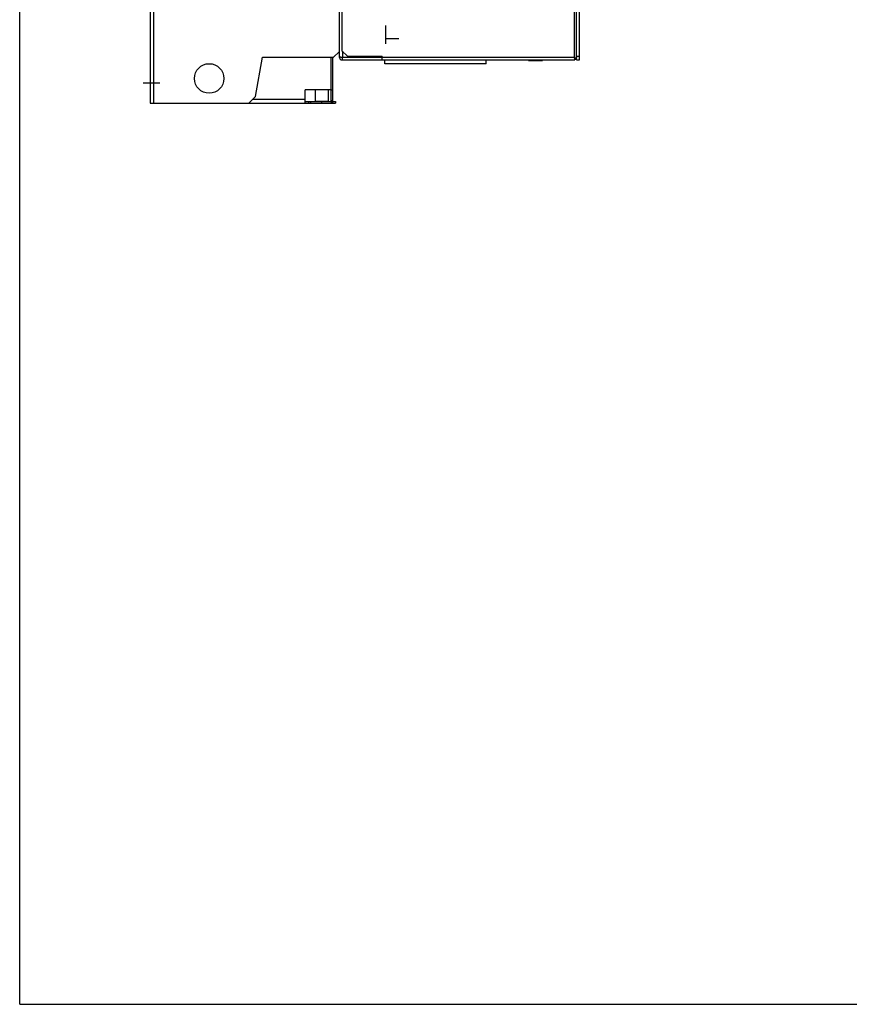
# Model space of a CAD drawing. Header units: millimetres. Extents: x 0 to 1800, y 0 to 1500.
# Tile 1 of 29: x 0 to 450, y 0 to 534. Entities that reach past the tile are written whole.
import ezdxf

# ---------------------------------------------------------------- set-up
doc = ezdxf.new("R2010")
doc.units = ezdxf.units.MM
doc.header["$LTSCALE"] = 99
doc.linetypes.add('CENTER', pattern=[0.6, 0.375, -0.075, 0.075, -0.075])
doc.linetypes.add('HIDDEN', pattern=[0.2, 0.1, -0.1])
doc.layers.get('0').update_dxf_attribs({"linetype": 'CONTINUOUS'})
doc.layers.add('002_AXIS', color=7, linetype='CONTINUOUS')
doc.layers.add('00_COMPONENTS', color=7, linetype='CONTINUOUS')

msp = doc.modelspace()

# ---------------------------------------------------------------- linework, layer by layer
at = {"color": 7, "linetype": 'CONTINUOUS'}
for p, q in [((0, 0), (0, 1500)), ((302.09, 512.13), (302.09, 1017.13)), ((275.98, 511.81), (276.22, 512.11)), ((275.98, 511.81), (283.6, 511.81)), ((277.89, 511.81), (278, 512.11)), ((281.7, 511.81), (281.58, 512.11)), ((283.6, 511.81), (283.37, 512.11)), ((302.09, 512.13), (303.59, 512.13)), ((0, 0), (1800, 0))]:
    msp.add_line(p, q, dxfattribs=at)
at = {"color": 3, "linetype": 'CONTINUOUS'}
msp.add_line((303.59, 512.13), (303.59, 1017.13), dxfattribs=at)
at = {"color": 9, "linetype": 'CONTINUOUS'}
msp.add_line((302.09, 514.13), (303.59, 514.13), dxfattribs=at)
at = {"layer": '002_AXIS', "color": 7, "linetype": 'CENTER'}
for p, q in [((205.69, 523.61), (198.49, 523.61)), ((75.93, 499.61), (66.91, 499.61))]:
    msp.add_line(p, q, dxfattribs=at)
at = {"layer": '00_COMPONENTS', "color": 3, "linetype": 'CONTINUOUS'}
for p, q in [((70.79, 1038.61), (70.79, 488.61)), ((173.29, 1015.81), (173.29, 513.91)), ((174.79, 1012.61), (174.79, 517.11)), ((127.94, 492.25), (131.7, 513.61)), ((131.7, 513.61), (170.29, 513.61)), ((168.89, 495.96), (168.89, 513.61)), ((169.89, 490.11), (169.89, 513.61)), ((170.29, 513.61), (173.29, 516.61)), ((174.79, 517.11), (177.79, 514.11)), ((175.09, 513.61), (196.59, 513.61)), ((177.79, 514.11), (196.59, 514.11)), ((196.59, 512.11), (196.59, 514.11)), ((302.09, 513.41), (302.09, 513.11)), ((175.09, 512.11), (301.09, 512.11)), ((124.29, 488.61), (127.94, 492.25)), ((168.89, 495.96), (154.91, 495.96)), ((154.91, 488.61), (154.91, 495.96)), ((70.79, 488.61), (171.34, 488.61))]:
    msp.add_line(p, q, dxfattribs=at)
at = {"layer": '00_COMPONENTS', "color": 9, "linetype": 'CONTINUOUS'}
for p, q in [((72.59, 1038.61), (72.59, 488.61)), ((300.79, 1016.31), (300.79, 513.41)), ((175.09, 516.81), (175.09, 513.61)), ((300.79, 513.41), (196.59, 513.41)), ((154.91, 490.61), (126.29, 490.61)), ((157.91, 488.61), (157.91, 489.61)), ((163.84, 488.61), (163.84, 489.61)), ((168.89, 490.11), (169.89, 490.11)), ((168.89, 489.61), (168.89, 488.61)), ((169.76, 489.61), (169.76, 488.61))]:
    msp.add_line(p, q, dxfattribs=at)
at = {"layer": '00_COMPONENTS', "color": 8, "linetype": 'HIDDEN'}
msp.add_line((198.39, 530.81), (198.39, 513.91), dxfattribs=at)
at = {"layer": '00_COMPONENTS', "color": 7, "linetype": 'CONTINUOUS'}
for p, q in [((175.09, 512.11), (175.09, 513.61)), ((301.09, 513.11), (302.09, 513.11)), ((301.09, 513.11), (301.09, 512.11)), ((198.09, 510.1), (198.09, 512.11)), ((253.09, 510.1), (198.09, 510.1)), ((253.09, 510.1), (253.09, 512.11)), ((275.97, 511.81), (276.2, 512.11)), ((275.97, 511.81), (275.98, 511.81)), ((160.28, 495.96), (160.28, 489.81)), ((167.4, 495.96), (167.4, 489.81)), ((168.89, 490.11), (168.89, 495.96)), ((169.89, 495.76), (168.89, 495.76)), ((154.91, 489.61), (171.34, 489.61)), ((156.91, 488.61), (156.91, 489.61)), ((160.28, 489.81), (167.4, 489.81)), ((160.58, 489.81), (160.58, 489.61)), ((167.1, 489.81), (167.1, 489.61)), ((171.34, 489.61), (171.34, 488.61))]:
    msp.add_line(p, q, dxfattribs=at)
at = {"layer": '00_COMPONENTS', "color": 3, "linetype": 'CONTINUOUS'}
msp.add_circle((102.79, 502.11), 8, dxfattribs=at)
for centre, radius, start, end in [((175.09, 513.91), 1.8, 180, 270), ((193.19, 684.69), 172.04, 263.8456, 263.9633), ((168.39, 490.11), 1.5, 341.2836, 360)]:
    msp.add_arc(centre, radius, start, end, dxfattribs=at)
at = {"layer": '00_COMPONENTS', "color": 7, "linetype": 'CONTINUOUS'}
msp.add_arc((168.39, 490.11), 0.5, 270, 360, dxfattribs=at)
at = {"layer": '00_COMPONENTS', "color": 3, "linetype": 'CONTINUOUS'}
for points, knots in [([(173.29, 513.91), (173.29, 513.87), (173.49, 513.82), (173.74, 513.76), (174.21, 513.7), (174.55, 513.67), (174.74, 513.65)], [0, 0, 0, 0, 0.083635, 0.292948, 0.610306, 1, 1, 1, 1]), ([(300.88, 513.03), (300.91, 512.91), (300.96, 512.69), (301.02, 512.43), (301.06, 512.27), (301.07, 512.18), (301.09, 512.14), (301.09, 512.11), (301.09, 512.11)], [0, 0, 0, 0, 0.398615, 0.718761, 0.838791, 0.927192, 0.981361, 1, 1, 1, 1]), ([(301.17, 513.32), (301.22, 513.31), (301.4, 513.27), (301.59, 513.22), (301.72, 513.19)], [0, 0, 0, 0, 0.275656, 1, 1, 1, 1]), ([(301.72, 513.19), (301.77, 513.18), (301.86, 513.16), (301.99, 513.14), (302.04, 513.11), (302.09, 513.12), (302.09, 513.11)], [0, 0, 0, 0, 0.422022, 0.737789, 0.932871, 1, 1, 1, 1])]:
    msp.add_open_spline(points, degree=3, knots=knots, dxfattribs=at)
at = {"layer": '00_COMPONENTS', "color": 7, "linetype": 'CONTINUOUS'}
for points in [[(300.79, 513.41), (300.83, 513.37), (300.9, 513.3), (300.99, 513.2), (301.06, 513.16), (301.08, 513.11), (301.09, 513.11)], [(300.79, 513.41), (300.83, 513.37), (300.9, 513.3), (301, 513.21), (301.04, 513.14), (301.09, 513.12), (301.09, 513.11)]]:
    msp.add_open_spline(points, degree=3, knots=[0, 0, 0, 0, 0.378275, 0.69499, 0.913925, 1, 1, 1, 1], dxfattribs=at)
at = {"layer": '00_COMPONENTS', "color": 3, "linetype": 'CONTINUOUS'}
for points in [[(300.79, 513.41), (300.92, 513.38), (301.04, 513.35), (301.17, 513.32)], [(300.79, 513.41), (300.82, 513.28), (300.85, 513.16), (300.88, 513.03)]]:
    msp.add_open_spline(points, degree=3, dxfattribs=at)

doc.saveas('drawing.dxf')
